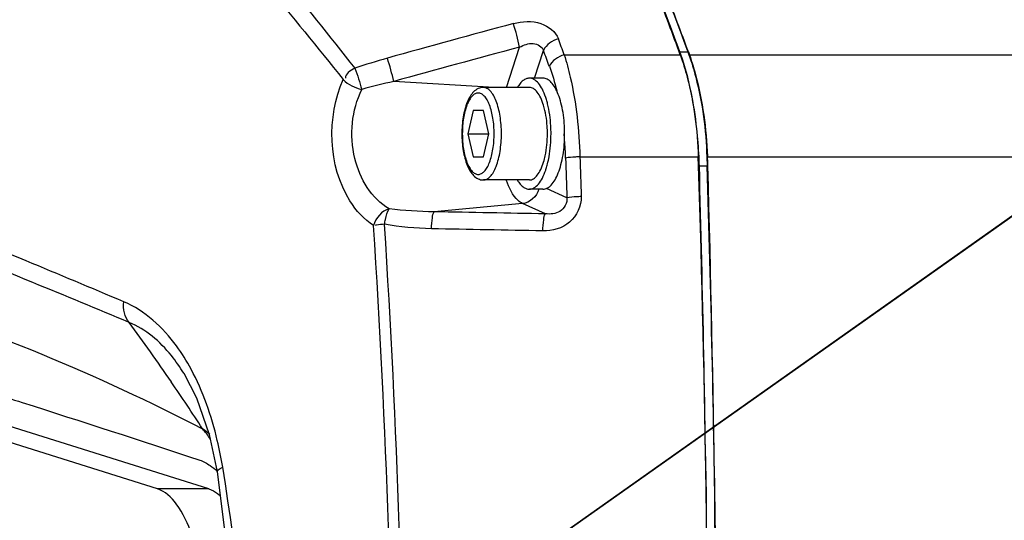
# Model space of a CAD drawing. Header units: millimetres. Extents: x 0 to 11890, y 0 to 8410.
# Tile 54 of 116: x 6669 to 6775, y 1816 to 1870. Entities that reach past the tile are written whole.
import ezdxf

# ---------------------------------------------------------------- set-up
doc = ezdxf.new("R2010")
doc.units = ezdxf.units.MM
doc.header["$LTSCALE"] = 653.95
doc.layers.get('0').update_dxf_attribs({"linetype": 'CONTINUOUS'})
for name, color, linetype in [('304102000126DXF_CONTINUOUS_LINE', 7, 'CONTINUOUS'), ('304102000127DXF_CONTINUOUS_LINE', 7, 'CONTINUOUS'), ('304103000034DXF_CONTINUOUS_LINE', 7, 'CONTINUOUS'), ('304105000340DXF_CONTINUOUS_LINE', 7, 'CONTINUOUS'), ('304106000106DXF_CONTINUOUS_LINE', 7, 'CONTINUOUS'), ('501023000054DXF_CONTINUOUS_LINE', 7, 'CONTINUOUS'), ('504021000002DXF_CONTINUOUS_LINE', 7, 'CONTINUOUS'), ('JISHUZIL_DXF_DIMENSION', 7, 'CONTINUOUS')]:
    doc.layers.add(name, color=color, linetype=linetype)
doc.styles.get("Standard").update_dxf_attribs({"font": 'txt', "width": 0.7})
doc.dimstyles.new('DIMSTYLE_10', dxfattribs={"dimtxt": 80, "dimasz": 70, "dimexe": 1.5, "dimexo": 0, "dimtad": 1, "dimdec": 1, "dimdsep": 46, "dimtxsty": 'Standard', "dimblk": '_FILLED', "dimblk1": '_FILLED', "dimblk2": '_FILLED', "dimcen": 0.09, "dimclrt": 5, "dimazin": 2, "dimtp": 2, "dimtm": 2, "dimtfac": 1, "dimtdec": 1, "dimtofl": 0, "dimtmove": 0, "dimatfit": 3, "dimldrblk": '_FILLED', "dimfxl": 0, "dimtolj": 1, "dimarcsym": 0})
doc.dimstyles.new('DIMSTYLE_6', dxfattribs={"dimtxt": 80, "dimasz": 70, "dimexe": 1.5, "dimexo": 0, "dimgap": 4, "dimtad": 0, "dimtih": 1, "dimtoh": 1, "dimdec": 1, "dimdsep": 46, "dimtxsty": 'Standard', "dimblk": '_FILLED', "dimblk1": '_FILLED', "dimblk2": '_FILLED', "dimcen": 0.09, "dimclrt": 5, "dimazin": 2, "dimtp": 0.5, "dimtm": 0.5, "dimtfac": 1, "dimtdec": 65535, "dimtofl": 0, "dimtmove": 0, "dimatfit": 3, "dimldrblk": '_FILLED', "dimfxl": 0, "dimtolj": 1, "dimarcsym": 0})
doc.dimstyles.new('DIMSTYLE_7', dxfattribs={"dimtxt": 80, "dimasz": 70, "dimexe": 1.5, "dimexo": 0, "dimtad": 1, "dimdsep": 46, "dimtxsty": 'Standard', "dimblk": '_FILLED', "dimblk1": '_FILLED', "dimblk2": '_FILLED', "dimcen": 0.09, "dimclrt": 5, "dimazin": 2, "dimtp": 0.5, "dimtm": 0.5, "dimtfac": 1, "dimtofl": 0, "dimtmove": 0, "dimatfit": 3, "dimldrblk": '_FILLED', "dimfxl": 0, "dimtolj": 1, "dimarcsym": 0})

# ---------------------------------------------------------------- blocks, each defined once
blk = doc.blocks.new('*D11')
at = {"layer": 'JISHUZIL_DXF_DIMENSION', "color": 2, "linetype": 'Continuous', "transparency": 16777216}
blk.add_line((7782.55, 1762.67), (7249.91, 1762.67), dxfattribs=at)
for start, end in [(93.89526, 167), (0, 72.88208)]:
    blk.add_arc((6653.95, 1762.67), 610.96, start, end, dxfattribs=at)
for points in [[(6068.67, 1970.11), (6058.65, 1900.11), (6087.87, 1964.5)], [(7250.91, 1831.99), (7264.91, 1762.67), (7270.88, 1833.13)]]:
    blk.add_solid(points, dxfattribs=at)
blk = doc.blocks.new('_FILLED')
at = {"color": 0, "linetype": 'ByBlock'}
blk.add_solid([(0, 0), (-1, 0.1429), (-1, -0.1429)], dxfattribs=at)
blk = doc.blocks.new('*D13')
at = {"layer": 'JISHUZIL_DXF_DIMENSION', "color": 2, "linetype": 'Continuous', "transparency": 16777216}
for p, q in [((6653.95, 1762.67), (7394.42, 2285.67)), ((6912.06, 1944.98), (6653.95, 1762.67)), ((6912.06, 1944.98), (6912.06, 1944.98))]:
    blk.add_line(p, q, dxfattribs=at)
at = {"layer": 'JISHUZIL_DXF_DIMENSION', "color": 2, "linetype": 'Continuous', "transparency": 16777216, "xscale": 70, "yscale": 70, "zscale": 70, "rotation": 215.2349165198}
blk.add_blockref('_FILLED', (6912.06, 1944.98), dxfattribs=at)
blk = doc.blocks.new('*D19')
at = {"layer": 'JISHUZIL_DXF_DIMENSION', "color": 2, "linetype": 'Continuous', "transparency": 16777216}
for p, q in [((6653.95, 1762.67), (9053.97, 2394.2)), ((8589.72, 2272.04), (6653.95, 1762.67)), ((8589.72, 2272.04), (8589.72, 2272.04))]:
    blk.add_line(p, q, dxfattribs=at)
at = {"layer": 'JISHUZIL_DXF_DIMENSION', "color": 2, "linetype": 'Continuous', "transparency": 16777216, "xscale": 70, "yscale": 70, "zscale": 70, "rotation": 194.7409975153}
blk.add_blockref('_FILLED', (8589.72, 2272.04), dxfattribs=at)

msp = doc.modelspace()

# ---------------------------------------------------------------- linework, layer by layer
at = {"color": 4, "linetype": 'Continuous'}
msp.add_circle((6653.947, 1762.673), 316, dxfattribs=at)
at = {"layer": '304102000126DXF_CONTINUOUS_LINE', "color": 7, "linetype": 'Continuous'}
for p, q in [((6740.802, 1866.512), (6740.926, 1866.197)), ((6740.807, 1866.526), (6740.926, 1866.197)), ((6742.87, 1855.183), (6742.9, 1854.211)), ((6742.87, 1855.183), (6742.89, 1854.209))]:
    msp.add_line(p, q, dxfattribs=at)
at = {"layer": '304102000126DXF_CONTINUOUS_LINE', "color": 9, "linetype": 'Continuous'}
for p, q in [((6740.926, 1866.197), (6917.782, 1866.187)), ((6742.87, 1855.183), (6917.778, 1855.192))]:
    msp.add_line(p, q, dxfattribs=at)
at = {"layer": '304102000126DXF_CONTINUOUS_LINE', "color": 7, "linetype": 'Continuous'}
msp.add_arc((4463.882, 1782.84), 2280.136, 0.769548, 1.793719, dxfattribs=at)
for points, knots in [([(6735.988, 1878.755), (6736.41, 1877.771), (6738.104, 1873.73), (6739.679, 1869.639), (6740.807, 1866.526)], [0, 0, 0, 0, 0.2442711, 1, 1, 1, 1]), ([(6740.926, 1866.197), (6741.211, 1865.405), (6742.304, 1861.828), (6742.778, 1858.077), (6742.87, 1855.183)], [0, 0, 0, 0, 0.2250807, 1, 1, 1, 1])]:
    msp.add_open_spline(points, degree=3, knots=knots, dxfattribs=at)
at = {"layer": '304102000127DXF_CONTINUOUS_LINE', "color": 9, "linetype": 'Continuous'}
for p, q in [((6721.21, 1862.673), (6722.636, 1867.021)), ((6724.235, 1863.673), (6725.219, 1866.674)), ((6727.454, 1866.196), (6740.001, 1866.197)), ((6719.899, 1862.673), (6709.038, 1863.318)), ((6729.154, 1855.182), (6741.946, 1855.183)), ((6727.744, 1850.751), (6725.526, 1851.753)), ((6722.958, 1850.13), (6713.404, 1849.241)), ((6725.427, 1849.016), (6722.958, 1850.13))]:
    msp.add_line(p, q, dxfattribs=at)
at = {"layer": '304102000127DXF_CONTINUOUS_LINE', "color": 7, "linetype": 'Continuous'}
for p, q in [((6741.977, 1854.192), (6741.946, 1855.183)), ((6741.967, 1854.189), (6741.946, 1855.183)), ((6686.339, 1831.779), (6686.332, 1831.79))]:
    msp.add_line(p, q, dxfattribs=at)
for points in [[(6686.333, 1831.79), (6687.705, 1829.121), (6689.087, 1825.171), (6689.963, 1821.154)], [(6689.963, 1821.154), (6692.286, 1802.483), (6693.119, 1782.636), (6692.28, 1762.789), (6689.963, 1744.192)]]:
    msp.add_lwpolyline(points, dxfattribs=at)
at = {"layer": '304102000127DXF_CONTINUOUS_LINE', "color": 9, "linetype": 'Continuous'}
for centre, radius, start, end in [((7029.555, 722.909), 1187.207, 105.016165, 105.69777), ((6699.029, 1862.138), 24.107, 11.68612, 17.97104), ((6493.94, 1782.398), 248.095, 19.74093, 20.16738), ((7029.04, 714.992), 1192.08, 104.894112, 105.571462), ((6497.04, 1781.875), 243.427, 19.95578, 20.38667), ((6727.905, 1796.175), 72.356, 105.68725, 108.61165), ((6680.44, 1856.75), 29.343, 12.93497, 18.03752), ((6725.816, 1787.607), 77.548, 102.49479, 105.12626), ((6690.242, 1853.908), 37.385, 4.73082, 5.76678), ((6689.047, 1853.812), 38.583, 1.82734, 4.72613), ((5711.383, 1782.673), 997.599, 356.258971, 3.741026), ((5705.153, 1782.673), 1004.995, 356.279406, 3.720595), ((6502.529, 1705.987), 221.101, 34.38501, 36.43038), ((6483.295, 1692.781), 244.432, 32.9676, 34.39356), ((6674.94, 1814.482), 17.556, 35.46818, 40.10554), ((6679.985, 1814.009), 14.461, 50.7181, 54.57067)]:
    msp.add_arc(centre, radius, start, end, dxfattribs=at)
at = {"layer": '304102000127DXF_CONTINUOUS_LINE', "color": 7, "linetype": 'Continuous'}
msp.add_arc((4458.894, 1782.673), 2284.203, 358.205771, 1.794229, dxfattribs=at)
at = {"layer": '304102000127DXF_CONTINUOUS_LINE', "color": 9, "linetype": 'Continuous'}
for points, knots in [([(6682.252, 1891.317), (6684.131, 1889.276), (6691.921, 1880.654), (6699.377, 1871.727), (6704.812, 1864.747)], [0, 0, 0, 0, 0.2386731, 1, 1, 1, 1]), ([(6680.872, 1889.825), (6682.76, 1887.806), (6690.592, 1879.276), (6698.09, 1870.436), (6703.558, 1863.521)], [0, 0, 0, 0, 0.238739, 1, 1, 1, 1]), ([(6721.96, 1869.576), (6722.918, 1869.833), (6724.828, 1869.963), (6726.537, 1868.713), (6726.824, 1867.932)], [0, 0, 0, 0, 0.5436663, 1, 1, 1, 1]), ([(6722.636, 1867.021), (6723.087, 1867.26), (6724, 1867.662), (6725.093, 1867.098), (6725.219, 1866.674)], [0, 0, 0, 0, 0.5359768, 1, 1, 1, 1]), ([(6727.454, 1866.196), (6727.705, 1865.399), (6728.665, 1861.8), (6729.074, 1858.067), (6729.154, 1855.182)], [0, 0, 0, 0, 0.2245657, 1, 1, 1, 1]), ([(6706.857, 1847.763), (6705.816, 1848.412), (6701.95, 1852.701), (6701.794, 1859.515), (6703.558, 1863.521)], [0, 0, 0, 0, 0.2188417, 1, 1, 1, 1]), ([(6708.53, 1849.569), (6706.622, 1850.642), (6703.968, 1855.21), (6704.496, 1860.214), (6705.58, 1862.468)], [0, 0, 0, 0, 0.4667799, 1, 1, 1, 1]), ([(6729.154, 1855.182), (6728.991, 1855.175), (6728.476, 1855.145), (6727.957, 1855.115), (6727.611, 1855.043)], [0, 0, 0, 0, 0.3160665, 1, 1, 1, 1]), ([(6679.867, 1839.506), (6676.352, 1841), (6663.838, 1846.239), (6651.244, 1851.294), (6642.123, 1854.735)], [0, 0, 0, 0, 0.2814839, 1, 1, 1, 1]), ([(6680.421, 1837.287), (6676.964, 1838.728), (6664.539, 1843.887), (6652.06, 1848.919), (6643.005, 1852.422)], [0, 0, 0, 0, 0.2783956, 1, 1, 1, 1]), ([(6722.958, 1850.13), (6722.779, 1850.211), (6721.93, 1850.83), (6721.495, 1851.843), (6721.225, 1852.631)], [0, 0, 0, 0, 0.1912924, 1, 1, 1, 1]), ([(6729.287, 1850.882), (6729.318, 1849.874), (6728.334, 1847.723), (6726.162, 1847.16), (6725.147, 1847.177)], [0, 0, 0, 0, 0.4983376, 1, 1, 1, 1]), ([(6727.744, 1850.751), (6727.81, 1850.206), (6727.134, 1849.009), (6725.953, 1848.968), (6725.427, 1849.016)], [0, 0, 0, 0, 0.5094107, 1, 1, 1, 1]), ([(6729.287, 1850.882), (6729.124, 1850.875), (6728.609, 1850.847), (6728.091, 1850.819), (6727.744, 1850.751)], [0, 0, 0, 0, 0.3161404, 1, 1, 1, 1]), ([(6708.03, 1847.888), (6708.068, 1848.063), (6708.191, 1848.63), (6708.291, 1849.241), (6708.53, 1849.569)], [0, 0, 0, 0, 0.3065498, 1, 1, 1, 1]), ([(6713.106, 1847.403), (6713.118, 1847.802), (6713.191, 1848.399), (6713.259, 1849.07), (6713.404, 1849.241)], [0, 0, 0, 0, 0.6402621, 1, 1, 1, 1]), ([(6725.147, 1847.177), (6725.158, 1847.576), (6725.228, 1848.173), (6725.287, 1848.841), (6725.427, 1849.016)], [0, 0, 0, 0, 0.641258, 1, 1, 1, 1]), ([(6708.03, 1847.888), (6707.744, 1847.861), (6707.425, 1847.847), (6707.074, 1847.788), (6707.039, 1847.757)], [0, 0, 0, 0, 0.8594506, 1, 1, 1, 1]), ([(6641.752, 1843.454), (6645.517, 1842.546), (6661.552, 1838.085), (6677.026, 1831.65), (6688.368, 1825.792)], [0, 0, 0, 0, 0.2327325, 1, 1, 1, 1]), ([(6687.125, 1832.236), (6686.656, 1833.105), (6684.849, 1836.041), (6682.142, 1838.539), (6679.867, 1839.506)], [0, 0, 0, 0, 0.2854809, 1, 1, 1, 1]), ([(6686.332, 1831.79), (6685.928, 1832.455), (6684.397, 1834.687), (6682.217, 1836.56), (6680.421, 1837.287)], [0, 0, 0, 0, 0.2863765, 1, 1, 1, 1]), ([(6690.543, 1821.642), (6690.383, 1822.607), (6689.655, 1826.252), (6688.425, 1829.823), (6687.125, 1832.236)], [0, 0, 0, 0, 0.2629216, 1, 1, 1, 1]), ([(6689.963, 1821.154), (6689.937, 1821.311), (6690.246, 1821.497), (6690.454, 1821.603), (6690.543, 1821.642)], [0, 0, 0, 0, 0.6214899, 1, 1, 1, 1]), ([(6690.543, 1743.704), (6691.608, 1750.102), (6694.833, 1775.959), (6693.753, 1802.348), (6690.543, 1821.642)], [0, 0, 0, 0, 0.249033, 1, 1, 1, 1])]:
    msp.add_open_spline(points, degree=3, knots=knots, dxfattribs=at)
at = {"layer": '304102000127DXF_CONTINUOUS_LINE', "color": 7, "linetype": 'Continuous'}
for points, knots in [([(6740.001, 1866.197), (6739.194, 1868.432), (6736.003, 1876.893), (6732.317, 1885.171), (6729.275, 1891.102)], [0, 0, 0, 0, 0.2628804, 1, 1, 1, 1]), ([(6740.001, 1866.197), (6740.287, 1865.406), (6741.38, 1861.828), (6741.854, 1858.077), (6741.946, 1855.183)], [0, 0, 0, 0, 0.225069, 1, 1, 1, 1]), ([(6662.318, 1830.713), (6664.505, 1830.024), (6673.102, 1827.302), (6681.68, 1824.522), (6688.064, 1822.407)], [0, 0, 0, 0, 0.2542452, 1, 1, 1, 1])]:
    msp.add_open_spline(points, degree=3, knots=knots, dxfattribs=at)
at = {"layer": '304102000127DXF_CONTINUOUS_LINE', "color": 9, "linetype": 'Continuous'}
for points in [[(6726.824, 1867.932), (6726.172, 1867.74), (6725.477, 1867.303), (6725.219, 1866.674)], [(6727.454, 1866.196), (6726.805, 1866.006), (6726.112, 1865.579), (6725.85, 1864.956)], [(6704.812, 1864.747), (6704.375, 1864.517), (6703.745, 1864.151), (6703.805, 1863.661)], [(6704.812, 1864.747), (6705.162, 1864.026), (6705.317, 1863.225), (6705.58, 1862.468)], [(6725.85, 1864.956), (6726.161, 1864.1), (6726.421, 1863.225), (6726.64, 1862.342)], [(6703.558, 1863.521), (6704.085, 1862.973), (6704.836, 1862.624), (6705.58, 1862.468)], [(6727.611, 1855.043), (6727.657, 1853.612), (6727.701, 1852.182), (6727.744, 1850.751)], [(6729.154, 1855.182), (6729.2, 1853.749), (6729.244, 1852.315), (6729.287, 1850.882)], [(6724.701, 1851.666), (6724.495, 1850.919), (6723.729, 1850.201), (6722.958, 1850.13)], [(6708.53, 1849.569), (6707.734, 1849.369), (6707.072, 1848.555), (6706.857, 1847.763)], [(6713.404, 1849.241), (6711.776, 1849.245), (6710.143, 1849.347), (6708.53, 1849.569)], [(6725.427, 1849.016), (6721.419, 1849.087), (6717.412, 1849.162), (6713.404, 1849.241)], [(6713.106, 1847.403), (6711.407, 1847.436), (6709.704, 1847.592), (6708.03, 1847.888)], [(6725.147, 1847.177), (6721.133, 1847.249), (6717.12, 1847.324), (6713.106, 1847.403)], [(6680.422, 1837.286), (6679.927, 1837.867), (6679.761, 1838.751), (6679.867, 1839.506)]]:
    msp.add_open_spline(points, degree=3, dxfattribs=at)
at = {"layer": '304102000127DXF_CONTINUOUS_LINE', "color": 7, "linetype": 'Continuous'}
for points in [[(6688.064, 1822.407), (6688.464, 1822.274), (6688.836, 1822.058), (6689.183, 1821.819)], [(6689.183, 1821.819), (6689.45, 1821.635), (6689.704, 1821.433), (6689.949, 1821.221)]]:
    msp.add_open_spline(points, degree=3, dxfattribs=at)
at = {"layer": '304103000034DXF_CONTINUOUS_LINE', "color": 7, "linetype": 'Continuous'}
msp.add_arc((6653.947, 1762.673), 225, 72.65327, 219.29549, dxfattribs=at)
at = {"layer": '304105000340DXF_CONTINUOUS_LINE', "color": 7, "linetype": 'Continuous'}
for p, q in [((6683.517, 1819.29), (6642.491, 1832.183)), ((6689.04, 1819.29), (6648.014, 1832.183))]:
    msp.add_line(p, q, dxfattribs=at)
at = {"layer": '304105000340DXF_CONTINUOUS_LINE', "color": 9, "linetype": 'Continuous'}
msp.add_line((6689.04, 1819.29), (6683.517, 1819.29), dxfattribs=at)
at = {"layer": '304105000340DXF_CONTINUOUS_LINE', "color": 7, "linetype": 'Continuous'}
for points, knots in [([(6688.664, 1804.402), (6688.664, 1807.751), (6688.125, 1812.441), (6685.957, 1817.447), (6684.338, 1819.032), (6683.517, 1819.29)], [0, 0, 0, 0, 0.6143553, 0.8421821, 1, 1, 1, 1]), ([(6689.04, 1819.29), (6689.383, 1819.183), (6689.825, 1818.933), (6690.202, 1818.616), (6690.301, 1818.525)], [0, 0, 0, 0, 0.7283973, 1, 1, 1, 1])]:
    msp.add_open_spline(points, degree=3, knots=knots, dxfattribs=at)
at = {"layer": '304106000106DXF_CONTINUOUS_LINE', "color": 9, "linetype": 'Continuous'}
for p, q in [((6739.956, 1866.517), (6740.876, 1866.517)), ((6742.061, 1854.211), (6742.982, 1854.211))]:
    msp.add_line(p, q, dxfattribs=at)
at = {"layer": '304106000106DXF_CONTINUOUS_LINE', "color": 7, "linetype": 'Continuous'}
for p, q in [((6740.876, 1866.517), (6740.755, 1866.828)), ((6740.876, 1866.517), (6740.759, 1866.836)), ((6740.059, 1866.232), (6740.043, 1866.275))]:
    msp.add_line(p, q, dxfattribs=at)
for centre, radius, start, end in [((6717.211, 1858.152), 24.235, 19.58374, 20.19372), ((6691.568, 1852.824), 50.512, 1.57304, 2.6884), ((6692.501, 1852.825), 50.5, 1.57294, 2.75297), ((4141.274, 1782.781), 2601.768, 0.670623, 1.573224), ((4138.428, 1782.673), 2605.536, 358.426682, 1.573318)]:
    msp.add_arc(centre, radius, start, end, dxfattribs=at)
for points, knots in [([(6740.759, 1866.836), (6739.946, 1869.037), (6736.734, 1877.403), (6733.075, 1885.603), (6730.068, 1891.495)], [0, 0, 0, 0, 0.2618466, 1, 1, 1, 1]), ([(6739.956, 1866.517), (6739.573, 1867.557), (6738.049, 1871.624), (6736.425, 1875.653), (6735.154, 1878.627)], [0, 0, 0, 0, 0.2551975, 1, 1, 1, 1]), ([(6740.876, 1866.517), (6741.173, 1865.709), (6742.3, 1862.047), (6742.8, 1858.212), (6742.942, 1855.25)], [0, 0, 0, 0, 0.2250466, 1, 1, 1, 1]), ([(6742.024, 1855.194), (6741.977, 1856.202), (6741.687, 1859.932), (6740.971, 1863.654), (6740.059, 1866.232)], [0, 0, 0, 0, 0.2696367, 1, 1, 1, 1])]:
    msp.add_open_spline(points, degree=3, knots=knots, dxfattribs=at)
at = {"layer": '501023000054DXF_CONTINUOUS_LINE', "color": 7, "linetype": 'Continuous'}
for p, q in [((6723.686, 1862.673), (6718.715, 1862.673)), ((6717.599, 1860.173), (6717.035, 1857.673)), ((6718.727, 1860.173), (6717.599, 1860.173)), ((6719.291, 1857.673), (6718.727, 1860.173)), ((6717.035, 1857.673), (6719.291, 1857.673)), ((6717.035, 1857.673), (6717.599, 1855.173)), ((6718.727, 1855.173), (6719.291, 1857.673)), ((6717.599, 1855.173), (6718.727, 1855.173)), ((6723.686, 1852.673), (6718.715, 1852.673))]:
    msp.add_line(p, q, dxfattribs=at)
for points, knots in [([(6718.715, 1862.673), (6718.521, 1862.673), (6718.126, 1862.578), (6717.638, 1862.21), (6717.253, 1861.695), (6716.822, 1860.805), (6716.484, 1859.445), (6716.396, 1858.287), (6716.396, 1857.673)], [0, 0, 0, 0, 0.0976955, 0.1963535, 0.3014368, 0.4183284, 0.6913027, 1, 1, 1, 1]), ([(6725.228, 1860.744), (6725.143, 1861.021), (6724.96, 1861.518), (6724.598, 1862.141), (6724.181, 1862.559), (6723.839, 1862.673), (6723.686, 1862.673)], [0, 0, 0, 0, 0.3328865, 0.6074999, 0.8239885, 1, 1, 1, 1]), ([(6725.639, 1857.673), (6725.639, 1857.947), (6725.606, 1858.981), (6725.449, 1860.017), (6725.228, 1860.744)], [0, 0, 0, 0, 0.2652485, 1, 1, 1, 1]), ([(6716.396, 1857.673), (6716.396, 1857.059), (6716.484, 1855.901), (6716.822, 1854.541), (6717.253, 1853.651), (6717.639, 1853.136), (6718.126, 1852.768), (6718.521, 1852.673), (6718.715, 1852.673)], [0, 0, 0, 0, 0.3087001, 0.581675, 0.6985659, 0.8036481, 0.9023025, 1, 1, 1, 1]), ([(6725.228, 1854.602), (6725.297, 1854.829), (6725.549, 1855.834), (6725.639, 1856.876), (6725.639, 1857.673)], [0, 0, 0, 0, 0.2298004, 1, 1, 1, 1]), ([(6723.686, 1852.673), (6723.839, 1852.673), (6724.181, 1852.787), (6724.598, 1853.205), (6724.96, 1853.828), (6725.143, 1854.325), (6725.228, 1854.602)], [0, 0, 0, 0, 0.1760115, 0.3925001, 0.6671135, 1, 1, 1, 1])]:
    msp.add_open_spline(points, degree=3, knots=knots, dxfattribs=at)
at = {"layer": '501023000054DXF_CONTINUOUS_LINE', "color": 9, "linetype": 'Continuous'}
for points, knots in [([(6720.669, 1857.673), (6720.669, 1858.313), (6720.581, 1859.512), (6720.247, 1860.913), (6719.836, 1861.806), (6719.505, 1862.281), (6719.134, 1862.593), (6718.846, 1862.673), (6718.715, 1862.673)], [0, 0, 0, 0, 0.335904, 0.6293107, 0.7498405, 0.8500071, 0.9312088, 1, 1, 1, 1]), ([(6719.882, 1857.673), (6719.882, 1858.236), (6719.804, 1859.292), (6719.511, 1860.524), (6719.15, 1861.31), (6718.858, 1861.728), (6718.531, 1862.002), (6718.163, 1862.105), (6717.795, 1862.002), (6717.468, 1861.728), (6717.176, 1861.31), (6716.815, 1860.524), (6716.521, 1859.292), (6716.444, 1858.236), (6716.444, 1857.673)], [0, 0, 0, 0, 0.167952, 0.3146554, 0.3749203, 0.4250036, 0.4656045, 0.5000001, 0.5343957, 0.5749966, 0.6250799, 0.6853449, 0.8320482, 1, 1, 1, 1]), ([(6716.444, 1857.673), (6716.444, 1857.11), (6716.521, 1856.054), (6716.815, 1854.822), (6717.176, 1854.036), (6717.468, 1853.618), (6717.795, 1853.344), (6718.163, 1853.241), (6718.531, 1853.344), (6718.858, 1853.618), (6719.15, 1854.036), (6719.511, 1854.822), (6719.804, 1856.054), (6719.882, 1857.11), (6719.882, 1857.673)], [0, 0, 0, 0, 0.167952, 0.3146554, 0.3749203, 0.4250036, 0.4656045, 0.5000001, 0.5343957, 0.5749966, 0.6250799, 0.6853449, 0.8320482, 1, 1, 1, 1]), ([(6718.715, 1852.673), (6718.846, 1852.673), (6719.134, 1852.753), (6719.505, 1853.065), (6719.836, 1853.54), (6720.247, 1854.433), (6720.581, 1855.834), (6720.669, 1857.033), (6720.669, 1857.673)], [0, 0, 0, 0, 0.0687912, 0.149993, 0.2501596, 0.3706896, 0.6640963, 1, 1, 1, 1])]:
    msp.add_open_spline(points, degree=3, knots=knots, dxfattribs=at)
at = {"layer": '504021000002DXF_CONTINUOUS_LINE', "color": 7, "linetype": 'Continuous'}
for p, q in [((6725.159, 1863.673), (6723.686, 1863.673)), ((6725.658, 1860.917), (6725.654, 1860.934)), ((6725.654, 1854.412), (6725.658, 1854.429)), ((6725.159, 1851.673), (6723.686, 1851.673))]:
    msp.add_line(p, q, dxfattribs=at)
for points, knots in [([(6723.686, 1863.673), (6723.57, 1863.673), (6723.324, 1863.624), (6722.983, 1863.419), (6722.663, 1863.096), (6722.481, 1862.827), (6722.392, 1862.677)], [0, 0, 0, 0, 0.2041089, 0.4301135, 0.6930109, 1, 1, 1, 1]), ([(6725.458, 1861.602), (6725.356, 1861.901), (6725.139, 1862.439), (6724.719, 1863.108), (6724.241, 1863.555), (6723.858, 1863.673), (6723.686, 1863.673)], [0, 0, 0, 0, 0.3299203, 0.6026913, 0.8201124, 1, 1, 1, 1]), ([(6727.503, 1857.673), (6727.503, 1858.441), (6727.422, 1859.565), (6727.133, 1860.977), (6726.85, 1861.882), (6726.504, 1862.632), (6726.106, 1863.202), (6725.661, 1863.577), (6725.316, 1863.673), (6725.159, 1863.673)], [0, 0, 0, 0, 0.3357549, 0.4902484, 0.6294505, 0.7499355, 0.8500642, 0.931235, 1, 1, 1, 1]), ([(6725.654, 1860.934), (6725.639, 1860.992), (6725.58, 1861.216), (6725.513, 1861.439), (6725.458, 1861.602)], [0, 0, 0, 0, 0.2575758, 1, 1, 1, 1]), ([(6726.03, 1857.673), (6726.03, 1857.958), (6726, 1859.047), (6725.854, 1860.136), (6725.658, 1860.917)], [0, 0, 0, 0, 0.2612761, 1, 1, 1, 1]), ([(6725.159, 1851.673), (6725.316, 1851.673), (6725.661, 1851.769), (6726.106, 1852.144), (6726.504, 1852.714), (6726.85, 1853.464), (6727.133, 1854.369), (6727.422, 1855.781), (6727.503, 1856.905), (6727.503, 1857.673)], [0, 0, 0, 0, 0.068765, 0.1499358, 0.2500645, 0.3705495, 0.5097516, 0.6642451, 1, 1, 1, 1]), ([(6725.658, 1854.429), (6725.72, 1854.678), (6725.945, 1855.745), (6726.03, 1856.839), (6726.03, 1857.673)], [0, 0, 0, 0, 0.234962, 1, 1, 1, 1]), ([(6723.686, 1851.673), (6723.858, 1851.673), (6724.241, 1851.791), (6724.719, 1852.238), (6725.139, 1852.907), (6725.356, 1853.445), (6725.458, 1853.744)], [0, 0, 0, 0, 0.1798876, 0.3973087, 0.6700797, 1, 1, 1, 1]), ([(6725.458, 1853.744), (6725.476, 1853.797), (6725.548, 1854.018), (6725.611, 1854.242), (6725.654, 1854.412)], [0, 0, 0, 0, 0.2422639, 1, 1, 1, 1]), ([(6722.392, 1852.669), (6722.481, 1852.519), (6722.663, 1852.25), (6722.983, 1851.927), (6723.324, 1851.722), (6723.57, 1851.673), (6723.686, 1851.673)], [0, 0, 0, 0, 0.3069891, 0.5698865, 0.7958911, 1, 1, 1, 1])]:
    msp.add_open_spline(points, degree=3, knots=knots, dxfattribs=at)

# ---------------------------------------------------------------- dimensions: what is measured, and where the dimension line sits
at = {"layer": 'JISHUZIL_DXF_DIMENSION', "color": 2, "linetype": 'Continuous'}
for mpoint, dimstyle, picture, middle in [((8589.722, 2272.042), 'DIMSTYLE_10', '*D19', (8669.787, 2313.791)), ((6912.057, 1944.978), 'DIMSTYLE_7', '*D13', (7199.916, 2172.781))]:
    dim = msp.add_radius_dim(center=(6653.947, 1762.673), mpoint=mpoint, text='R<>', dimstyle=dimstyle, override={"dimpost": '<>'}, dxfattribs=at)
    dim.commit()
    dim.dimension.update_dxf_attribs({"geometry": picture, "text_midpoint": middle, "dimtype": 164})
dim = msp.add_angular_dim_2l(base=(6723.11, 2369.705), line1=((7776.437, 1762.673), (7782.547, 1762.673)), line2=((6064.6, 1898.735), (6058.647, 1900.109)), dimstyle='DIMSTYLE_6', dxfattribs=at)
dim.commit()
dim.dimension.update_dxf_attribs({"geometry": '*D11', "text_midpoint": (6612.443, 2329.705), "dimtype": 162})

doc.saveas('drawing.dxf')
